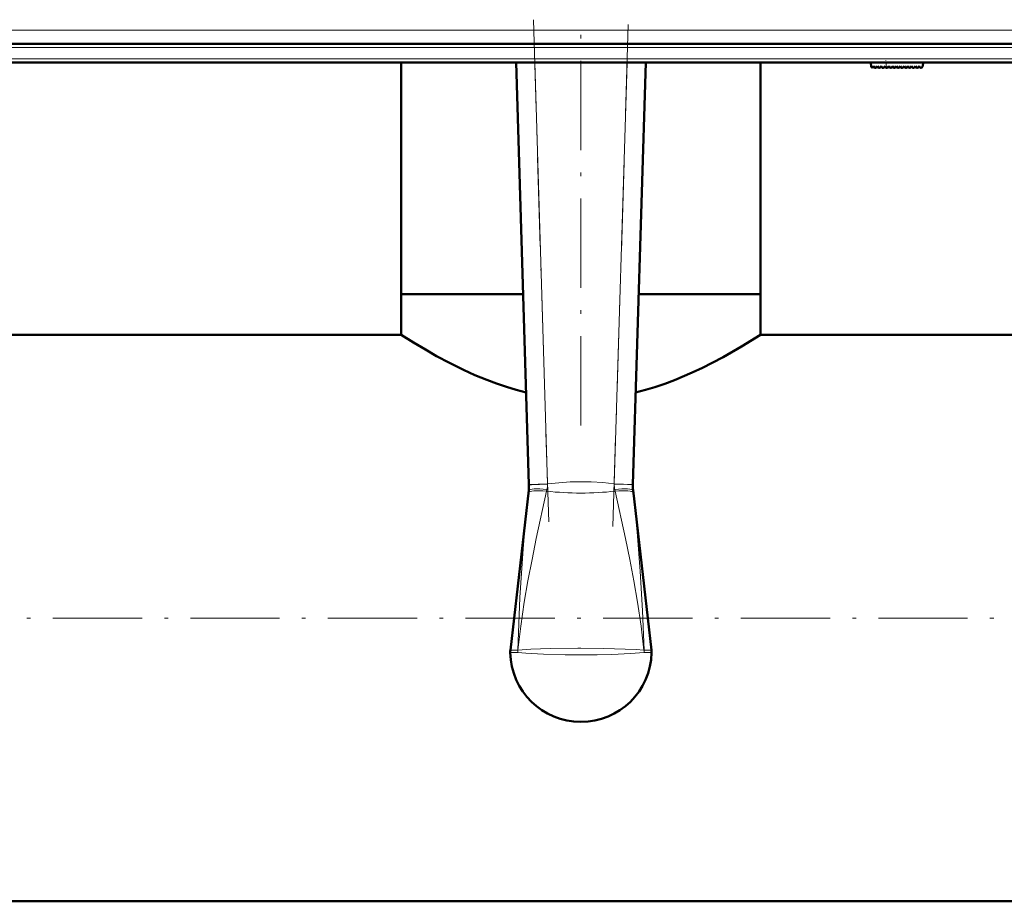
# Model space of a CAD drawing. Extents: x -1358 to 1757, y -1537 to 622.
# Tile 2 of 93: x -99 to 34, y -1532 to -1414. Entities that reach past the tile are written whole.
import ezdxf

# ---------------------------------------------------------------- set-up
doc = ezdxf.new("R2010")
doc.units = 0
doc.linetypes.add('DASHDOT', pattern=[18.5, 12, -3, 0.5, -3])

msp = doc.modelspace()

# ---------------------------------------------------------------- linework, layer by layer
at = {"color": 7, "linetype": 'DASHDOT', "lineweight": 18}
for p, q in [((-29.6, -1413.89), (-27.52, -1481.99)), ((-18.9, -1481.99), (-16.82, -1413.89)), ((-23.21, -1468.42), (-23.21, -1415.2)), ((94.95, -1417.64), (-141.36, -1417.64)), ((94.74, -1419.14), (-141.15, -1419.14)), ((472.79, -1494.3), (-199.21, -1494.3))]:
    msp.add_line(p, q, dxfattribs=at)
at = {"color": 7, "lineweight": 18}
for p, q in [((75.25, -1415.28), (-121.67, -1415.28)), ((75.25, -1417.64), (-121.67, -1417.64)), ((75.08, -1419.14), (-121.5, -1419.14)), ((-29.42, -1419.64), (-27.69, -1476.24)), ((-18.72, -1476.24), (-16.99, -1419.64)), ((17.86, -1420.37), (17.8, -1419.64)), ((-30.26, -1477.46), (-30.22, -1477.1)), ((-27.69, -1476.24), (-30.19, -1476.32)), ((-27.78, -1477), (-27.83, -1477.24)), ((-27.69, -1476.24), (-27.7, -1476.29)), ((-18.72, -1476.29), (-18.72, -1476.24)), ((-18.72, -1476.24), (-16.22, -1476.32)), ((-18.59, -1477.24), (-18.64, -1477)), ((-16.2, -1477.1), (-16.16, -1477.46)), ((-31.69, -1498.62), (-31.68, -1498.62)), ((-14.73, -1498.62), (-14.73, -1498.62))]:
    msp.add_line(p, q, dxfattribs=at)
at = {"color": 7, "lineweight": 50}
for p, q in [((75.25, -1417.14), (-121.67, -1417.14)), ((75.08, -1419.64), (-121.5, -1419.64)), ((-47.36, -1450.75), (-47.36, -1419.64)), ((-30.19, -1476.32), (-31.93, -1419.64)), ((-14.49, -1419.64), (-16.22, -1476.32)), ((0.94, -1450.75), (0.94, -1419.64)), ((15.79, -1419.64), (15.84, -1420.22)), ((16.01, -1420.29), (16.16, -1420.14)), ((16.16, -1420.14), (16.3, -1420.34)), ((16.46, -1420.35), (16.67, -1420.14)), ((16.67, -1420.14), (16.81, -1420.34)), ((16.97, -1420.35), (17.18, -1420.14)), ((17.18, -1420.14), (17.32, -1420.34)), ((17.48, -1420.35), (17.69, -1420.14)), ((17.69, -1420.14), (17.83, -1420.34)), ((18.2, -1420.14), (17.99, -1420.35)), ((18.34, -1420.34), (18.2, -1420.14)), ((18.71, -1420.14), (18.5, -1420.35)), ((18.85, -1420.34), (18.71, -1420.14)), ((19.22, -1420.14), (19.01, -1420.35)), ((19.36, -1420.34), (19.22, -1420.14)), ((19.73, -1420.14), (19.52, -1420.35)), ((19.87, -1420.34), (19.73, -1420.14)), ((20.24, -1420.14), (20.03, -1420.35)), ((20.38, -1420.34), (20.24, -1420.14)), ((20.75, -1420.14), (20.54, -1420.35)), ((20.89, -1420.34), (20.75, -1420.14)), ((21.26, -1420.14), (21.05, -1420.35)), ((21.4, -1420.34), (21.26, -1420.14)), ((21.77, -1420.14), (21.56, -1420.35)), ((21.91, -1420.34), (21.77, -1420.14)), ((22.28, -1420.14), (22.07, -1420.35)), ((22.42, -1420.33), (22.28, -1420.14)), ((22.75, -1420.14), (22.58, -1420.34)), ((22.79, -1419.64), (22.75, -1420.14)), ((-41.92, -1450.75), (-47.36, -1450.75)), ((-30.97, -1450.75), (-47.36, -1450.75)), ((-47.36, -1456.25), (-47.36, -1450.75)), ((-30.97, -1450.75), (-41.92, -1450.75)), ((0.94, -1450.75), (-15.44, -1450.75)), ((0.94, -1450.75), (-15.44, -1450.75)), ((0.94, -1456.25), (0.94, -1450.75)), ((-47.36, -1456.25), (-143.21, -1456.25)), ((123.34, -1456.25), (0.94, -1456.25)), ((-32.69, -1498.6), (-30.22, -1477.11)), ((-30.22, -1477.1), (-30.22, -1477.11)), ((-30.19, -1476.4), (-30.19, -1476.32)), ((-16.22, -1476.32), (-16.23, -1476.4)), ((-16.2, -1477.11), (-16.2, -1477.1)), ((-13.73, -1498.6), (-16.2, -1477.11)), ((416.79, -1532.35), (-143.21, -1532.35))]:
    msp.add_line(p, q, dxfattribs=at)
at = {"color": 7, "linetype": 'DASHDOT', "lineweight": 18, "ltscale": 0.028003}
msp.add_line((17.87, -1420.49), (17.78, -1419.37), dxfattribs=at)
at = {"color": 7, "lineweight": 50}
for points in [[(-30.57, -1463.99), (-31.91, -1463.64), (-33.22, -1463.24), (-34.56, -1462.78), (-35.85, -1462.29), (-37.45, -1461.63), (-38.97, -1460.94), (-40.87, -1460), (-42.6, -1459.08), (-44.12, -1458.22), (-45.72, -1457.27), (-47.36, -1456.25)], [(0.94, -1456.25), (-1.61, -1457.81), (-4.09, -1459.23), (-5.55, -1460), (-6.85, -1460.65), (-8.23, -1461.3), (-10.62, -1462.31), (-11.91, -1462.8), (-13.25, -1463.26), (-14.53, -1463.64), (-15.85, -1463.99)]]:
    msp.add_lwpolyline(points, dxfattribs=at)
at = {"color": 7, "lineweight": 18}
for points in [[(-27.69, -1476.24), (-26.19, -1476.1), (-24.67, -1476), (-23.24, -1475.97), (-21.81, -1476), (-20.27, -1476.09), (-18.72, -1476.24)], [(-27.83, -1477.24), (-29.2, -1483.58), (-29.78, -1486.43), (-30.33, -1489.28), (-30.82, -1492.15), (-31.29, -1495.38), (-31.68, -1498.62)], [(-30.19, -1476.4), (-30.19, -1476.39), (-30.19, -1476.39), (-30.16, -1476.39), (-29.86, -1476.37), (-27.7, -1476.29)], [(-18.72, -1476.29), (-16.95, -1476.36), (-16.25, -1476.39), (-16.23, -1476.39), (-16.23, -1476.4)], [(-14.73, -1498.62), (-15.12, -1495.39), (-15.6, -1492.16), (-16.09, -1489.29), (-16.63, -1486.44), (-17.21, -1483.59), (-18.59, -1477.24)], [(-31.7, -1498.62), (-31.57, -1495.08), (-31.41, -1491.54), (-31.21, -1488.25), (-30.97, -1484.97), (-30.64, -1481.2), (-30.26, -1477.46)], [(-16.16, -1477.46), (-15.63, -1482.71), (-15.22, -1487.99), (-14.92, -1493.3), (-14.72, -1498.62)], [(-31.69, -1498.62), (-29.94, -1498.49), (-27.35, -1498.4), (-23.62, -1498.35), (-23.21, -1498.35)], [(-23.21, -1498.35), (-20.11, -1498.37), (-17.26, -1498.45), (-15.76, -1498.53), (-14.73, -1498.62)], [(-31.7, -1498.9), (-32.68, -1498.93), (-32.7, -1498.93), (-32.71, -1498.93), (-32.71, -1498.93)], [(-32.69, -1498.6), (-32.69, -1498.6), (-32.68, -1498.59), (-32.57, -1498.59), (-31.7, -1498.62)], [(-23.21, -1499.24), (-25.3, -1499.22), (-28.23, -1499.15), (-30.62, -1499.01), (-31.7, -1498.9)], [(-14.72, -1498.9), (-16.53, -1499.07), (-19.05, -1499.18), (-21.01, -1499.22), (-23.21, -1499.24)], [(-14.72, -1498.62), (-13.76, -1498.59), (-13.73, -1498.59), (-13.73, -1498.6), (-13.73, -1498.6)], [(-13.71, -1498.93), (-13.71, -1498.93), (-13.72, -1498.93), (-13.83, -1498.93), (-14.72, -1498.9)]]:
    msp.add_lwpolyline(points, dxfattribs=at)
at = {"color": 7, "lineweight": 50}
for centre, radius, start, end in [((15.94, -1420.21), 0.1, 185, 315), ((16.38, -1420.28), 0.1, 215, 315), ((16.89, -1420.28), 0.1, 215, 315), ((17.4, -1420.28), 0.1, 215, 315), ((17.91, -1420.28), 0.1, 215, 315), ((18.42, -1420.28), 0.1, 215, 315), ((18.93, -1420.28), 0.1, 215, 315), ((19.44, -1420.28), 0.1, 215, 315), ((19.95, -1420.28), 0.1, 215, 315), ((20.47, -1420.28), 0.1, 215, 315), ((20.98, -1420.28), 0.1, 215, 315), ((21.49, -1420.28), 0.1, 215, 315), ((22, -1420.28), 0.1, 215, 315), ((22.5, -1420.27), 0.1, 215, 319.585), ((-35.23, -1476.55), 5.04, 353.717, 1.7402), ((-11.19, -1476.55), 5.04, 178.2598, 186.283), ((-30.18, -1498.88), 2.53, 173.4796, 181.0425), ((-23.21, -1498.75), 9.5, 181.0875, 269.9999), ((-23.21, -1498.75), 9.5, 270, 358.9168), ((-16.21, -1498.88), 2.5, 358.92, 6.5602)]:
    msp.add_arc(centre, radius, start, end, dxfattribs=at)
at = {"color": 7, "lineweight": 18}
for centre, radius, start, end in [((-23.21, -1434.1), 43.39, 263.889, 276.111), ((-31.14, -1476.26), 3.45, 347.5497, 359.4352), ((-15.27, -1476.26), 3.45, 180.5645, 192.4507), ((-28.91, -1498.94), 2.8, 173.4602, 179.3066), ((-28.91, -1498.84), 2.79, 175.505, 181.3275), ((-17.51, -1498.94), 2.8, 0.6934, 6.5398), ((-17.5, -1498.84), 2.79, 358.6725, 4.495)]:
    msp.add_arc(centre, radius, start, end, dxfattribs=at)
for centre, major_axis, ratio, start_param, end_param in [((-27.77, -1477.73), (2.49, -0.27), 0.191483, 1.613924, 3.135389), ((-27.73, -1477.38), (2.48, -0.27), 0.146033, 1.603676, 3.138652), ((-18.68, -1477.38), (2.48, 0.27), 0.146033, 0.00294, 1.537917), ((-18.65, -1477.73), (2.49, 0.27), 0.191483, 0.006204, 1.527669)]:
    msp.add_ellipse(centre, major_axis=major_axis, ratio=ratio, start_param=start_param, end_param=end_param, dxfattribs=at)

doc.saveas('drawing.dxf')
